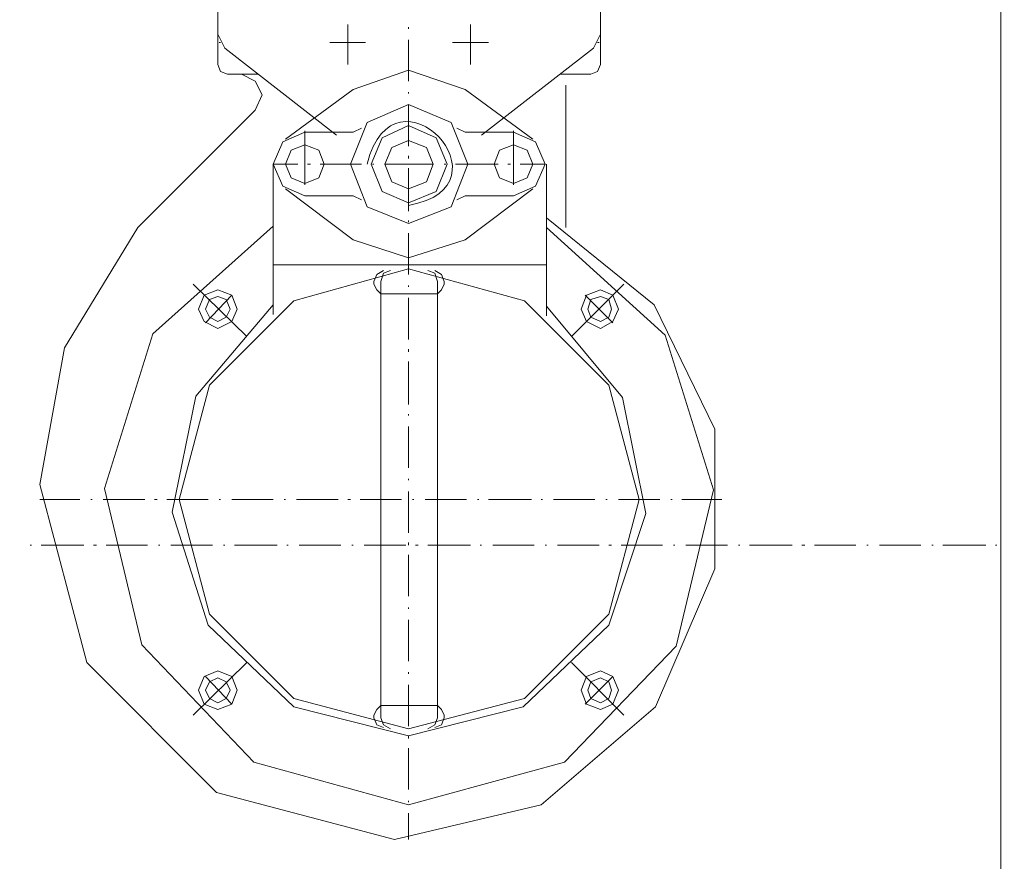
# Model space of a CAD drawing. Extents: x -23500 to 2637, y 21242 to 29547.
# Tile 108 of 121: x -5828 to -5475, y 26810 to 27112. Entities that reach past the tile are written whole.
import ezdxf

# ---------------------------------------------------------------- set-up
doc = ezdxf.new("R2010")
doc.units = 0
doc.header["$LTSCALE"] = 25
doc.layers.get('0').update_dxf_attribs({"linetype": 'CONTINUOUS', "lineweight": 13})

msp = doc.modelspace()

# ---------------------------------------------------------------- linework, layer by layer
at = {"color": 7, "lineweight": 9}
msp.add_circle((-5881.778, 26923.234), 837.495, dxfattribs=at)
for points in [[(-5475.797, 27323.766), (-5475.797, 27323.766), (-5475.797, 26547.994), (-5475.797, 26547.994)], [(-5756.862, 27139.858), (-5756.862, 27139.858), (-5756.862, 27106.643), (-5756.862, 27106.643)], [(-5619.552, 27139.858), (-5619.552, 27139.858), (-5619.552, 27106.643), (-5619.552, 27106.643)], [(-5756.862, 27111.109), (-5756.862, 27111.109), (-5756.862, 27095.744), (-5756.862, 27095.744)], [(-5710.264, 27103.679), (-5710.264, 27103.679), (-5710.264, 27110.112), (-5710.264, 27110.112)], [(-5688.453, 27108.624), (-5688.453, 27108.624), (-5688.453, 27109.129), (-5688.453, 27109.129)], [(-5666.151, 27103.679), (-5666.151, 27103.679), (-5666.151, 27110.112), (-5666.151, 27110.112)], [(-5619.552, 27111.109), (-5619.552, 27111.109), (-5619.552, 27095.744), (-5619.552, 27095.744)], [(-5756.862, 27106.643), (-5756.862, 27106.643), (-5754.39, 27101.686), (-5754.39, 27101.686)], [(-5622.025, 27101.686), (-5622.025, 27101.686), (-5619.552, 27106.643), (-5619.552, 27106.643)], [(-5756.358, 27103.679), (-5756.358, 27103.679), (-5755.878, 27103.679), (-5755.878, 27103.679)], [(-5710.264, 27103.679), (-5710.264, 27103.679), (-5716.71, 27103.679), (-5716.71, 27103.679)], [(-5710.264, 27103.679), (-5710.264, 27103.679), (-5703.818, 27103.679), (-5703.818, 27103.679)], [(-5710.264, 27103.679), (-5710.264, 27103.679), (-5710.264, 27095.744), (-5710.264, 27095.744)], [(-5688.453, 27089.79), (-5688.453, 27089.79), (-5688.453, 27104.663), (-5688.453, 27104.663)], [(-5666.151, 27103.679), (-5666.151, 27103.679), (-5672.597, 27103.679), (-5672.597, 27103.679)], [(-5666.151, 27103.679), (-5666.151, 27103.679), (-5666.151, 27095.744), (-5666.151, 27095.744)], [(-5666.151, 27103.679), (-5666.151, 27103.679), (-5659.705, 27103.679), (-5659.705, 27103.679)], [(-5620.549, 27103.679), (-5620.549, 27103.679), (-5620.044, 27103.679), (-5620.044, 27103.679)], [(-5754.39, 27101.686), (-5754.39, 27101.686), (-5714.238, 27070.465), (-5714.238, 27070.465)], [(-5688.453, 27045.185), (-5649.689, 27052.111), (-5693.247, 27098.898), (-5703.326, 27060.058)], [(-5622.025, 27101.686), (-5622.025, 27101.686), (-5662.19, 27070.465), (-5662.19, 27070.465)], [(-5742.494, 27092.275), (-5742.494, 27092.275), (-5753.393, 27092.275), (-5753.393, 27092.275)], [(-5688.453, 27093.764), (-5688.453, 27093.764), (-5708.283, 27086.813), (-5708.283, 27086.813)], [(-5668.131, 27086.813), (-5668.131, 27086.813), (-5688.453, 27093.764), (-5688.453, 27093.764)], [(-5633.933, 27092.275), (-5633.933, 27092.275), (-5631.94, 27092.275), (-5631.94, 27092.275)], [(-5631.94, 27092.275), (-5631.94, 27092.275), (-5623.021, 27092.275), (-5623.021, 27092.275)], [(-5631.94, 27037.251), (-5631.94, 27037.251), (-5631.94, 27088.302), (-5631.94, 27088.302)], [(-5708.283, 27086.813), (-5708.283, 27086.813), (-5732.579, 27068.976), (-5732.579, 27068.976)], [(-5688.453, 27085.337), (-5688.453, 27085.337), (-5688.453, 27085.829), (-5688.453, 27085.829)], [(-5668.131, 27086.813), (-5668.131, 27086.813), (-5643.848, 27068.976), (-5643.848, 27068.976)], [(-5688.453, 27066.491), (-5688.453, 27066.491), (-5688.453, 27081.364), (-5688.453, 27081.364)], [(-5743.478, 27079.383), (-5743.478, 27079.383), (-5785.611, 27037.251), (-5785.611, 27037.251)], [(-5725.628, 27052.615), (-5725.628, 27052.615), (-5725.628, 27071.953), (-5725.628, 27071.953)], [(-5725.628, 27071.461), (-5725.628, 27071.461), (-5708.283, 27071.461), (-5708.283, 27071.461)], [(-5708.283, 27071.461), (-5708.283, 27071.461), (-5705.306, 27072.95), (-5705.306, 27072.95)], [(-5671.108, 27072.95), (-5671.108, 27072.95), (-5668.131, 27071.461), (-5668.131, 27071.461)], [(-5650.786, 27071.461), (-5650.786, 27071.461), (-5668.131, 27071.461), (-5668.131, 27071.461)], [(-5650.786, 27052.615), (-5650.786, 27052.615), (-5650.786, 27071.953), (-5650.786, 27071.953)], [(-5737.032, 27060.058), (-5737.032, 27060.058), (-5737.032, 27006.017), (-5737.032, 27006.017)], [(-5737.032, 27060.058), (-5737.032, 27060.058), (-5728.114, 27060.058), (-5728.114, 27060.058)], [(-5724.645, 27060.058), (-5724.645, 27060.058), (-5723.648, 27060.058), (-5723.648, 27060.058)], [(-5720.179, 27060.058), (-5720.179, 27060.058), (-5705.306, 27060.058), (-5705.306, 27060.058)], [(-5701.345, 27060.058), (-5701.345, 27060.058), (-5700.841, 27060.058), (-5700.841, 27060.058)], [(-5696.88, 27060.058), (-5696.88, 27060.058), (-5688.453, 27060.058), (-5688.453, 27060.058)], [(-5688.453, 27062.038), (-5688.453, 27062.038), (-5688.453, 27063.022), (-5688.453, 27063.022)], [(-5679.535, 27060.058), (-5679.535, 27060.058), (-5688.453, 27060.058), (-5688.453, 27060.058)], [(-5675.069, 27060.058), (-5675.069, 27060.058), (-5675.574, 27060.058), (-5675.574, 27060.058)], [(-5656.236, 27060.058), (-5656.236, 27060.058), (-5671.6, 27060.058), (-5671.6, 27060.058)], [(-5651.77, 27060.058), (-5651.77, 27060.058), (-5652.767, 27060.058), (-5652.767, 27060.058)], [(-5639.383, 27060.058), (-5639.383, 27060.058), (-5648.301, 27060.058), (-5648.301, 27060.058)], [(-5638.891, 27060.058), (-5638.891, 27060.058), (-5638.891, 27005.525), (-5638.891, 27005.525)], [(-5688.453, 27043.192), (-5688.453, 27043.192), (-5688.453, 27058.569), (-5688.453, 27058.569)], [(-5708.283, 27032.785), (-5708.283, 27032.785), (-5732.579, 27051.127), (-5732.579, 27051.127)], [(-5668.131, 27032.785), (-5668.131, 27032.785), (-5643.848, 27051.127), (-5643.848, 27051.127)], [(-5725.628, 27048.654), (-5725.628, 27048.654), (-5708.283, 27048.654), (-5708.283, 27048.654)], [(-5705.306, 27047.166), (-5705.306, 27047.166), (-5708.283, 27048.654), (-5708.283, 27048.654)], [(-5668.131, 27048.654), (-5668.131, 27048.654), (-5671.108, 27047.166), (-5671.108, 27047.166)], [(-5650.786, 27048.654), (-5650.786, 27048.654), (-5668.131, 27048.654), (-5668.131, 27048.654)], [(-5688.453, 27039.231), (-5688.453, 27039.231), (-5688.453, 27039.723), (-5688.453, 27039.723)], [(-5688.453, 27020.398), (-5688.453, 27020.398), (-5688.453, 27035.27), (-5688.453, 27035.27)], [(-5708.283, 27032.785), (-5708.283, 27032.785), (-5688.453, 27026.339), (-5688.453, 27026.339)], [(-5688.453, 27026.339), (-5688.453, 27026.339), (-5668.131, 27032.785), (-5668.131, 27032.785)], [(-5688.453, 27023.867), (-5688.453, 27023.867), (-5737.032, 27023.867), (-5737.032, 27023.867)], [(-5688.453, 27023.867), (-5688.453, 27023.867), (-5638.891, 27023.867), (-5638.891, 27023.867)], [(-5700.841, 27016.929), (-5700.841, 27016.929), (-5700.841, 27017.912), (-5700.841, 27017.912)], [(-5698.368, 26939.601), (-5698.368, 26939.601), (-5698.368, 27017.912), (-5698.368, 27017.912)], [(-5678.046, 26939.601), (-5678.046, 26939.601), (-5678.046, 27017.912), (-5678.046, 27017.912)], [(-5675.574, 27016.929), (-5675.574, 27016.929), (-5675.574, 27017.912), (-5675.574, 27017.912)], [(-5746.455, 26998.095), (-5746.455, 26998.095), (-5765.781, 27016.929), (-5765.781, 27016.929)], [(-5688.453, 27015.932), (-5688.453, 27015.932), (-5688.453, 27016.424), (-5688.453, 27016.424)], [(-5629.959, 26998.095), (-5629.959, 26998.095), (-5611.126, 27016.929), (-5611.126, 27016.929)], [(-5751.905, 27012.955), (-5751.905, 27012.955), (-5761.328, 27003.052), (-5761.328, 27003.052)], [(-5698.368, 27013.46), (-5698.368, 27013.46), (-5696.88, 27013.46), (-5696.88, 27013.46)], [(-5688.453, 27013.46), (-5688.453, 27013.46), (-5696.88, 27013.46), (-5696.88, 27013.46)], [(-5688.453, 27013.46), (-5688.453, 27013.46), (-5679.535, 27013.46), (-5679.535, 27013.46)], [(-5688.453, 26997.098), (-5688.453, 26997.098), (-5688.453, 27011.971), (-5688.453, 27011.971)], [(-5679.535, 27013.46), (-5679.535, 27013.46), (-5678.046, 27013.46), (-5678.046, 27013.46)], [(-5615.087, 27003.052), (-5615.087, 27003.052), (-5625.002, 27012.955), (-5625.002, 27012.955)], [(-5688.453, 26992.633), (-5688.453, 26992.633), (-5688.453, 26993.629), (-5688.453, 26993.629)], [(-5688.453, 26973.799), (-5688.453, 26973.799), (-5688.453, 26989.164), (-5688.453, 26989.164)], [(-5688.453, 26969.838), (-5688.453, 26969.838), (-5688.453, 26970.33), (-5688.453, 26970.33)], [(-5688.453, 26950.992), (-5688.453, 26950.992), (-5688.453, 26965.865), (-5688.453, 26965.865)], [(-5688.453, 26946.539), (-5688.453, 26946.539), (-5688.453, 26947.031), (-5688.453, 26947.031)], [(-5806.437, 26939.601), (-5806.437, 26939.601), (-5820.805, 26939.601), (-5820.805, 26939.601)], [(-5801.972, 26939.601), (-5801.972, 26939.601), (-5802.464, 26939.601), (-5802.464, 26939.601)], [(-5783.138, 26939.601), (-5783.138, 26939.601), (-5798.011, 26939.601), (-5798.011, 26939.601)], [(-5778.673, 26939.601), (-5778.673, 26939.601), (-5779.657, 26939.601), (-5779.657, 26939.601)], [(-5760.331, 26939.601), (-5760.331, 26939.601), (-5775.204, 26939.601), (-5775.204, 26939.601)], [(-5755.878, 26939.601), (-5755.878, 26939.601), (-5756.358, 26939.601), (-5756.358, 26939.601)], [(-5737.032, 26939.601), (-5737.032, 26939.601), (-5751.905, 26939.601), (-5751.905, 26939.601)], [(-5732.579, 26939.601), (-5732.579, 26939.601), (-5733.071, 26939.601), (-5733.071, 26939.601)], [(-5713.733, 26939.601), (-5713.733, 26939.601), (-5728.606, 26939.601), (-5728.606, 26939.601)], [(-5709.267, 26939.601), (-5709.267, 26939.601), (-5710.264, 26939.601), (-5710.264, 26939.601)], [(-5690.938, 26939.601), (-5690.938, 26939.601), (-5705.811, 26939.601), (-5705.811, 26939.601)], [(-5698.368, 26939.601), (-5698.368, 26939.601), (-5698.368, 26861.277), (-5698.368, 26861.277)], [(-5688.453, 26927.693), (-5688.453, 26927.693), (-5688.453, 26942.566), (-5688.453, 26942.566)], [(-5686.473, 26939.601), (-5686.473, 26939.601), (-5686.965, 26939.601), (-5686.965, 26939.601)], [(-5667.639, 26939.601), (-5667.639, 26939.601), (-5682.499, 26939.601), (-5682.499, 26939.601)], [(-5678.046, 26939.601), (-5678.046, 26939.601), (-5678.046, 26861.277), (-5678.046, 26861.277)], [(-5663.174, 26939.601), (-5663.174, 26939.601), (-5663.666, 26939.601), (-5663.666, 26939.601)], [(-5644.34, 26939.601), (-5644.34, 26939.601), (-5659.705, 26939.601), (-5659.705, 26939.601)], [(-5640.367, 26939.601), (-5640.367, 26939.601), (-5640.871, 26939.601), (-5640.871, 26939.601)], [(-5621.533, 26939.601), (-5621.533, 26939.601), (-5636.406, 26939.601), (-5636.406, 26939.601)], [(-5617.067, 26939.601), (-5617.067, 26939.601), (-5617.572, 26939.601), (-5617.572, 26939.601)], [(-5598.234, 26939.601), (-5598.234, 26939.601), (-5613.106, 26939.601), (-5613.106, 26939.601)], [(-5593.781, 26939.601), (-5593.781, 26939.601), (-5594.273, 26939.601), (-5594.273, 26939.601)], [(-5575.931, 26939.601), (-5575.931, 26939.601), (-5590.312, 26939.601), (-5590.312, 26939.601)], [(-5824.287, 26923.24), (-5824.287, 26923.24), (-5823.783, 26923.24), (-5823.783, 26923.24)], [(-5820.314, 26923.24), (-5820.314, 26923.24), (-5804.949, 26923.24), (-5804.949, 26923.24)], [(-5801.48, 26923.24), (-5801.48, 26923.24), (-5800.483, 26923.24), (-5800.483, 26923.24)], [(-5797.014, 26923.24), (-5797.014, 26923.24), (-5782.142, 26923.24), (-5782.142, 26923.24)], [(-5778.181, 26923.24), (-5778.181, 26923.24), (-5777.676, 26923.24), (-5777.676, 26923.24)], [(-5773.715, 26923.24), (-5773.715, 26923.24), (-5758.843, 26923.24), (-5758.843, 26923.24)], [(-5754.882, 26923.24), (-5754.882, 26923.24), (-5754.39, 26923.24), (-5754.39, 26923.24)], [(-5750.921, 26923.24), (-5750.921, 26923.24), (-5735.544, 26923.24), (-5735.544, 26923.24)], [(-5732.075, 26923.24), (-5732.075, 26923.24), (-5731.583, 26923.24), (-5731.583, 26923.24)], [(-5727.622, 26923.24), (-5727.622, 26923.24), (-5712.749, 26923.24), (-5712.749, 26923.24)], [(-5708.775, 26923.24), (-5708.775, 26923.24), (-5708.283, 26923.24), (-5708.283, 26923.24)], [(-5704.322, 26923.24), (-5704.322, 26923.24), (-5689.45, 26923.24), (-5689.45, 26923.24)], [(-5688.453, 26923.24), (-5688.453, 26923.24), (-5688.453, 26924.237), (-5688.453, 26924.237)], [(-5685.968, 26923.24), (-5685.968, 26923.24), (-5684.984, 26923.24), (-5684.984, 26923.24)], [(-5681.515, 26923.24), (-5681.515, 26923.24), (-5666.151, 26923.24), (-5666.151, 26923.24)], [(-5662.682, 26923.24), (-5662.682, 26923.24), (-5662.19, 26923.24), (-5662.19, 26923.24)], [(-5658.216, 26923.24), (-5658.216, 26923.24), (-5643.344, 26923.24), (-5643.344, 26923.24)], [(-5639.383, 26923.24), (-5639.383, 26923.24), (-5638.891, 26923.24), (-5638.891, 26923.24)], [(-5634.917, 26923.24), (-5634.917, 26923.24), (-5620.044, 26923.24), (-5620.044, 26923.24)], [(-5616.575, 26923.24), (-5616.575, 26923.24), (-5615.579, 26923.24), (-5615.579, 26923.24)], [(-5612.11, 26923.24), (-5612.11, 26923.24), (-5597.25, 26923.24), (-5597.25, 26923.24)], [(-5593.276, 26923.24), (-5593.276, 26923.24), (-5592.784, 26923.24), (-5592.784, 26923.24)], [(-5588.823, 26923.24), (-5588.823, 26923.24), (-5573.951, 26923.24), (-5573.951, 26923.24)], [(-5569.977, 26923.24), (-5569.977, 26923.24), (-5569.485, 26923.24), (-5569.485, 26923.24)], [(-5566.016, 26923.24), (-5566.016, 26923.24), (-5550.652, 26923.24), (-5550.652, 26923.24)], [(-5547.183, 26923.24), (-5547.183, 26923.24), (-5546.186, 26923.24), (-5546.186, 26923.24)], [(-5542.717, 26923.24), (-5542.717, 26923.24), (-5527.844, 26923.24), (-5527.844, 26923.24)], [(-5523.883, 26923.24), (-5523.883, 26923.24), (-5523.379, 26923.24), (-5523.379, 26923.24)], [(-5519.418, 26923.24), (-5519.418, 26923.24), (-5504.545, 26923.24), (-5504.545, 26923.24)], [(-5500.584, 26923.24), (-5500.584, 26923.24), (-5500.092, 26923.24), (-5500.092, 26923.24)], [(-5496.623, 26923.24), (-5496.623, 26923.24), (-5481.246, 26923.24), (-5481.246, 26923.24)], [(-5477.777, 26923.24), (-5477.777, 26923.24), (-5477.285, 26923.24), (-5477.285, 26923.24)], [(-5688.453, 26904.898), (-5688.453, 26904.898), (-5688.453, 26919.771), (-5688.453, 26919.771)], [(-5688.453, 26900.433), (-5688.453, 26900.433), (-5688.453, 26900.925), (-5688.453, 26900.925)], [(-5688.453, 26881.599), (-5688.453, 26881.599), (-5688.453, 26896.472), (-5688.453, 26896.472)], [(-5746.455, 26881.107), (-5746.455, 26881.107), (-5765.781, 26862.261), (-5765.781, 26862.261)], [(-5629.959, 26881.107), (-5629.959, 26881.107), (-5611.126, 26862.261), (-5611.126, 26862.261)], [(-5761.328, 26876.15), (-5761.328, 26876.15), (-5751.905, 26866.235), (-5751.905, 26866.235)], [(-5688.453, 26877.134), (-5688.453, 26877.134), (-5688.453, 26877.638), (-5688.453, 26877.638)], [(-5625.002, 26866.235), (-5625.002, 26866.235), (-5615.087, 26876.15), (-5615.087, 26876.15)], [(-5688.453, 26858.3), (-5688.453, 26858.3), (-5688.453, 26873.173), (-5688.453, 26873.173)], [(-5696.88, 26865.73), (-5696.88, 26865.73), (-5698.368, 26865.73), (-5698.368, 26865.73)], [(-5688.453, 26865.73), (-5688.453, 26865.73), (-5678.046, 26865.73), (-5678.046, 26865.73)], [(-5700.841, 26862.261), (-5700.841, 26862.261), (-5700.841, 26861.277), (-5700.841, 26861.277)], [(-5675.574, 26862.261), (-5675.574, 26862.261), (-5675.574, 26861.277), (-5675.574, 26861.277)], [(-5688.453, 26853.835), (-5688.453, 26853.835), (-5688.453, 26854.831), (-5688.453, 26854.831)], [(-5688.453, 26835.506), (-5688.453, 26835.506), (-5688.453, 26850.366), (-5688.453, 26850.366)], [(-5688.453, 26831.04), (-5688.453, 26831.04), (-5688.453, 26831.532), (-5688.453, 26831.532)], [(-5688.453, 26817.656), (-5688.453, 26817.656), (-5688.453, 26827.079), (-5688.453, 26827.079)]]:
    msp.add_open_spline(points, degree=3, dxfattribs=at)
for points, knots in [([(-5756.862, 27095.744), (-5756.862, 27095.744), (-5755.878, 27093.259), (-5755.878, 27093.259), (-5755.878, 27093.259), (-5753.393, 27092.275), (-5753.393, 27092.275)], [0, 0, 0, 0, 1, 1, 1, 2, 2, 2, 2]), ([(-5623.021, 27092.275), (-5623.021, 27092.275), (-5620.549, 27093.259), (-5620.549, 27093.259), (-5620.549, 27093.259), (-5619.552, 27095.744), (-5619.552, 27095.744)], [0, 0, 0, 0, 1, 1, 1, 2, 2, 2, 2]), ([(-5743.478, 27079.383), (-5743.478, 27079.383), (-5741.006, 27084.845), (-5741.006, 27084.845), (-5741.006, 27084.845), (-5743.478, 27089.79), (-5743.478, 27089.79), (-5743.478, 27089.79), (-5748.436, 27092.275), (-5748.436, 27092.275)], [0, 0, 0, 0, 1, 1, 1, 2, 2, 2, 3, 3, 3, 3]), ([(-5667.135, 27060.058), (-5667.135, 27060.058), (-5673.089, 27074.93), (-5673.089, 27074.93), (-5673.089, 27074.93), (-5688.453, 27081.364), (-5688.453, 27081.364), (-5688.453, 27081.364), (-5703.326, 27074.93), (-5703.326, 27074.93), (-5703.326, 27074.93), (-5709.267, 27060.058), (-5709.267, 27060.058), (-5709.267, 27060.058), (-5703.326, 27044.681), (-5703.326, 27044.681), (-5703.326, 27044.681), (-5688.453, 27038.739), (-5688.453, 27038.739), (-5688.453, 27038.739), (-5673.089, 27044.681), (-5673.089, 27044.681), (-5673.089, 27044.681), (-5667.135, 27060.058), (-5667.135, 27060.058), (-5667.135, 27060.058), (-5667.135, 27060.058), (-5667.135, 27060.058)], [0, 0, 0, 0, 1, 1, 1, 2, 2, 2, 3, 3, 3, 4, 4, 4, 5, 5, 5, 6, 6, 6, 7, 7, 7, 8, 8, 8, 9, 9, 9, 9]), ([(-5674.577, 27060.058), (-5674.577, 27060.058), (-5678.538, 27069.468), (-5678.538, 27069.468), (-5678.538, 27069.468), (-5688.453, 27073.934), (-5688.453, 27073.934), (-5688.453, 27073.934), (-5697.876, 27069.468), (-5697.876, 27069.468), (-5697.876, 27069.468), (-5701.837, 27060.058), (-5701.837, 27060.058), (-5701.837, 27060.058), (-5697.876, 27050.143), (-5697.876, 27050.143), (-5697.876, 27050.143), (-5688.453, 27046.169), (-5688.453, 27046.169), (-5688.453, 27046.169), (-5678.538, 27050.143), (-5678.538, 27050.143), (-5678.538, 27050.143), (-5674.577, 27060.058), (-5674.577, 27060.058), (-5674.577, 27060.058), (-5674.577, 27060.058), (-5674.577, 27060.058)], [0, 0, 0, 0, 1, 1, 1, 2, 2, 2, 3, 3, 3, 4, 4, 4, 5, 5, 5, 6, 6, 6, 7, 7, 7, 8, 8, 8, 9, 9, 9, 9]), ([(-5725.628, 27071.461), (-5725.628, 27071.461), (-5733.563, 27067.98), (-5733.563, 27067.98), (-5733.563, 27067.98), (-5737.032, 27060.058), (-5737.032, 27060.058), (-5737.032, 27060.058), (-5733.563, 27052.123), (-5733.563, 27052.123), (-5733.563, 27052.123), (-5725.628, 27048.654), (-5725.628, 27048.654)], [0, 0, 0, 0, 1, 1, 1, 2, 2, 2, 3, 3, 3, 4, 4, 4, 4]), ([(-5650.786, 27048.654), (-5650.786, 27048.654), (-5642.852, 27052.123), (-5642.852, 27052.123), (-5642.852, 27052.123), (-5639.383, 27060.058), (-5639.383, 27060.058), (-5639.383, 27060.058), (-5642.852, 27067.98), (-5642.852, 27067.98), (-5642.852, 27067.98), (-5650.786, 27071.461), (-5650.786, 27071.461)], [0, 0, 0, 0, 1, 1, 1, 2, 2, 2, 3, 3, 3, 4, 4, 4, 4]), ([(-5718.69, 27060.058), (-5718.69, 27060.058), (-5720.671, 27065.015), (-5720.671, 27065.015), (-5720.671, 27065.015), (-5725.628, 27066.996), (-5725.628, 27066.996), (-5725.628, 27066.996), (-5730.599, 27065.015), (-5730.599, 27065.015), (-5730.599, 27065.015), (-5732.579, 27060.058), (-5732.579, 27060.058), (-5732.579, 27060.058), (-5730.599, 27055.1), (-5730.599, 27055.1), (-5730.599, 27055.1), (-5725.628, 27053.107), (-5725.628, 27053.107), (-5725.628, 27053.107), (-5720.671, 27055.1), (-5720.671, 27055.1), (-5720.671, 27055.1), (-5718.69, 27060.058), (-5718.69, 27060.058), (-5718.69, 27060.058), (-5718.69, 27060.058), (-5718.69, 27060.058)], [0, 0, 0, 0, 1, 1, 1, 2, 2, 2, 3, 3, 3, 4, 4, 4, 5, 5, 5, 6, 6, 6, 7, 7, 7, 8, 8, 8, 9, 9, 9, 9]), ([(-5679.535, 27060.058), (-5679.535, 27060.058), (-5682.007, 27065.999), (-5682.007, 27065.999), (-5682.007, 27065.999), (-5688.453, 27068.484), (-5688.453, 27068.484), (-5688.453, 27068.484), (-5694.407, 27065.999), (-5694.407, 27065.999), (-5694.407, 27065.999), (-5696.88, 27060.058), (-5696.88, 27060.058), (-5696.88, 27060.058), (-5694.407, 27053.612), (-5694.407, 27053.612), (-5694.407, 27053.612), (-5688.453, 27051.127), (-5688.453, 27051.127), (-5688.453, 27051.127), (-5682.007, 27053.612), (-5682.007, 27053.612), (-5682.007, 27053.612), (-5679.535, 27060.058), (-5679.535, 27060.058), (-5679.535, 27060.058), (-5679.535, 27060.058), (-5679.535, 27060.058)], [0, 0, 0, 0, 1, 1, 1, 2, 2, 2, 3, 3, 3, 4, 4, 4, 5, 5, 5, 6, 6, 6, 7, 7, 7, 8, 8, 8, 9, 9, 9, 9]), ([(-5643.848, 27060.058), (-5643.848, 27060.058), (-5645.829, 27065.015), (-5645.829, 27065.015), (-5645.829, 27065.015), (-5650.786, 27066.996), (-5650.786, 27066.996), (-5650.786, 27066.996), (-5655.744, 27065.015), (-5655.744, 27065.015), (-5655.744, 27065.015), (-5657.724, 27060.058), (-5657.724, 27060.058), (-5657.724, 27060.058), (-5655.744, 27055.1), (-5655.744, 27055.1), (-5655.744, 27055.1), (-5650.786, 27053.107), (-5650.786, 27053.107), (-5650.786, 27053.107), (-5645.829, 27055.1), (-5645.829, 27055.1), (-5645.829, 27055.1), (-5643.848, 27060.058), (-5643.848, 27060.058), (-5643.848, 27060.058), (-5643.848, 27060.058), (-5643.848, 27060.058)], [0, 0, 0, 0, 1, 1, 1, 2, 2, 2, 3, 3, 3, 4, 4, 4, 5, 5, 5, 6, 6, 6, 7, 7, 7, 8, 8, 8, 9, 9, 9, 9]), ([(-5578.416, 26914.813), (-5578.416, 26914.813), (-5578.416, 26964.881), (-5578.416, 26964.881), (-5578.416, 26964.881), (-5600.214, 27009.486), (-5600.214, 27009.486), (-5600.214, 27009.486), (-5638.891, 27040.72), (-5638.891, 27040.72)], [0, 0, 0, 0, 1, 1, 1, 2, 2, 2, 3, 3, 3, 3]), ([(-5785.611, 27037.251), (-5785.611, 27037.251), (-5811.887, 26994.121), (-5811.887, 26994.121), (-5811.887, 26994.121), (-5820.805, 26945.051), (-5820.805, 26945.051)], [0, 0, 0, 0, 1, 1, 1, 2, 2, 2, 2]), ([(-5737.032, 27037.743), (-5737.032, 27037.743), (-5780.161, 26999.079), (-5780.161, 26999.079), (-5780.161, 26999.079), (-5797.506, 26943.562), (-5797.506, 26943.562), (-5797.506, 26943.562), (-5784.122, 26887.541), (-5784.122, 26887.541), (-5784.122, 26887.541), (-5743.983, 26845.408), (-5743.983, 26845.408), (-5743.983, 26845.408), (-5688.453, 26830.043), (-5688.453, 26830.043)], [0, 0, 0, 0, 1, 1, 1, 2, 2, 2, 3, 3, 3, 4, 4, 4, 5, 5, 5, 5]), ([(-5688.453, 26830.043), (-5688.453, 26830.043), (-5632.445, 26845.408), (-5632.445, 26845.408), (-5632.445, 26845.408), (-5592.292, 26887.049), (-5592.292, 26887.049), (-5592.292, 26887.049), (-5578.908, 26943.07), (-5578.908, 26943.07), (-5578.908, 26943.07), (-5596.253, 26998.587), (-5596.253, 26998.587), (-5596.253, 26998.587), (-5638.891, 27037.251), (-5638.891, 27037.251)], [0, 0, 0, 0, 1, 1, 1, 2, 2, 2, 3, 3, 3, 4, 4, 4, 5, 5, 5, 5]), ([(-5688.453, 27022.378), (-5688.453, 27022.378), (-5729.602, 27010.974), (-5729.602, 27010.974), (-5729.602, 27010.974), (-5759.839, 26980.737), (-5759.839, 26980.737), (-5759.839, 26980.737), (-5770.738, 26939.601), (-5770.738, 26939.601), (-5770.738, 26939.601), (-5759.839, 26898.452), (-5759.839, 26898.452), (-5759.839, 26898.452), (-5729.602, 26868.215), (-5729.602, 26868.215), (-5729.602, 26868.215), (-5688.453, 26857.304), (-5688.453, 26857.304)], [0, 0, 0, 0, 1, 1, 1, 2, 2, 2, 3, 3, 3, 4, 4, 4, 5, 5, 5, 6, 6, 6, 6]), ([(-5697.372, 27021.886), (-5697.372, 27021.886), (-5699.857, 27020.398), (-5699.857, 27020.398), (-5699.857, 27020.398), (-5700.841, 27017.912), (-5700.841, 27017.912)], [0, 0, 0, 0, 1, 1, 1, 2, 2, 2, 2]), ([(-5694.899, 27021.886), (-5694.899, 27021.886), (-5697.372, 27020.889), (-5697.372, 27020.889), (-5697.372, 27020.889), (-5698.368, 27017.912), (-5698.368, 27017.912)], [0, 0, 0, 0, 1, 1, 1, 2, 2, 2, 2]), ([(-5688.453, 26857.304), (-5688.453, 26857.304), (-5646.813, 26868.215), (-5646.813, 26868.215), (-5646.813, 26868.215), (-5616.575, 26898.452), (-5616.575, 26898.452), (-5616.575, 26898.452), (-5605.664, 26939.601), (-5605.664, 26939.601), (-5605.664, 26939.601), (-5616.575, 26980.737), (-5616.575, 26980.737), (-5616.575, 26980.737), (-5646.813, 27010.974), (-5646.813, 27010.974), (-5646.813, 27010.974), (-5688.453, 27022.378), (-5688.453, 27022.378)], [0, 0, 0, 0, 1, 1, 1, 2, 2, 2, 3, 3, 3, 4, 4, 4, 5, 5, 5, 6, 6, 6, 6]), ([(-5678.046, 27017.912), (-5678.046, 27017.912), (-5679.03, 27020.889), (-5679.03, 27020.889), (-5679.03, 27020.889), (-5681.515, 27021.886), (-5681.515, 27021.886)], [0, 0, 0, 0, 1, 1, 1, 2, 2, 2, 2]), ([(-5675.574, 27017.912), (-5675.574, 27017.912), (-5676.558, 27020.398), (-5676.558, 27020.398), (-5676.558, 27020.398), (-5679.03, 27021.886), (-5679.03, 27021.886)], [0, 0, 0, 0, 1, 1, 1, 2, 2, 2, 2]), ([(-5749.924, 27007.997), (-5749.924, 27007.997), (-5751.905, 27012.955), (-5751.905, 27012.955), (-5751.905, 27012.955), (-5756.862, 27014.935), (-5756.862, 27014.935), (-5756.862, 27014.935), (-5761.82, 27012.955), (-5761.82, 27012.955), (-5761.82, 27012.955), (-5763.8, 27007.997), (-5763.8, 27007.997), (-5763.8, 27007.997), (-5761.82, 27003.544), (-5761.82, 27003.544), (-5761.82, 27003.544), (-5756.862, 27001.072), (-5756.862, 27001.072), (-5756.862, 27001.072), (-5751.905, 27003.544), (-5751.905, 27003.544), (-5751.905, 27003.544), (-5749.924, 27007.997), (-5749.924, 27007.997), (-5749.924, 27007.997), (-5749.924, 27007.997), (-5749.924, 27007.997)], [0, 0, 0, 0, 1, 1, 1, 2, 2, 2, 3, 3, 3, 4, 4, 4, 5, 5, 5, 6, 6, 6, 7, 7, 7, 8, 8, 8, 9, 9, 9, 9]), ([(-5700.841, 27016.929), (-5700.841, 27016.929), (-5699.857, 27014.935), (-5699.857, 27014.935), (-5699.857, 27014.935), (-5698.368, 27013.46), (-5698.368, 27013.46)], [0, 0, 0, 0, 1, 1, 1, 2, 2, 2, 2]), ([(-5678.046, 27013.46), (-5678.046, 27013.46), (-5676.558, 27014.935), (-5676.558, 27014.935), (-5676.558, 27014.935), (-5675.574, 27016.929), (-5675.574, 27016.929)], [0, 0, 0, 0, 1, 1, 1, 2, 2, 2, 2]), ([(-5613.106, 27007.997), (-5613.106, 27007.997), (-5615.087, 27012.955), (-5615.087, 27012.955), (-5615.087, 27012.955), (-5619.552, 27014.935), (-5619.552, 27014.935), (-5619.552, 27014.935), (-5624.51, 27012.955), (-5624.51, 27012.955), (-5624.51, 27012.955), (-5626.49, 27007.997), (-5626.49, 27007.997), (-5626.49, 27007.997), (-5624.51, 27003.544), (-5624.51, 27003.544), (-5624.51, 27003.544), (-5619.552, 27001.072), (-5619.552, 27001.072), (-5619.552, 27001.072), (-5615.087, 27003.544), (-5615.087, 27003.544), (-5615.087, 27003.544), (-5613.106, 27007.997), (-5613.106, 27007.997), (-5613.106, 27007.997), (-5613.106, 27007.997), (-5613.106, 27007.997)], [0, 0, 0, 0, 1, 1, 1, 2, 2, 2, 3, 3, 3, 4, 4, 4, 5, 5, 5, 6, 6, 6, 7, 7, 7, 8, 8, 8, 9, 9, 9, 9]), ([(-5752.409, 27007.997), (-5752.409, 27007.997), (-5753.885, 27011.466), (-5753.885, 27011.466), (-5753.885, 27011.466), (-5756.862, 27012.463), (-5756.862, 27012.463), (-5756.862, 27012.463), (-5759.839, 27011.466), (-5759.839, 27011.466), (-5759.839, 27011.466), (-5761.328, 27007.997), (-5761.328, 27007.997), (-5761.328, 27007.997), (-5759.839, 27005.033), (-5759.839, 27005.033), (-5759.839, 27005.033), (-5756.862, 27003.544), (-5756.862, 27003.544), (-5756.862, 27003.544), (-5753.885, 27005.033), (-5753.885, 27005.033), (-5753.885, 27005.033), (-5752.409, 27007.997), (-5752.409, 27007.997), (-5752.409, 27007.997), (-5752.409, 27007.997), (-5752.409, 27007.997)], [0, 0, 0, 0, 1, 1, 1, 2, 2, 2, 3, 3, 3, 4, 4, 4, 5, 5, 5, 6, 6, 6, 7, 7, 7, 8, 8, 8, 9, 9, 9, 9]), ([(-5615.579, 27007.997), (-5615.579, 27007.997), (-5616.575, 27011.466), (-5616.575, 27011.466), (-5616.575, 27011.466), (-5619.552, 27012.463), (-5619.552, 27012.463), (-5619.552, 27012.463), (-5623.021, 27011.466), (-5623.021, 27011.466), (-5623.021, 27011.466), (-5624.018, 27007.997), (-5624.018, 27007.997), (-5624.018, 27007.997), (-5623.021, 27005.033), (-5623.021, 27005.033), (-5623.021, 27005.033), (-5619.552, 27003.544), (-5619.552, 27003.544), (-5619.552, 27003.544), (-5616.575, 27005.033), (-5616.575, 27005.033), (-5616.575, 27005.033), (-5615.579, 27007.997), (-5615.579, 27007.997), (-5615.579, 27007.997), (-5615.579, 27007.997), (-5615.579, 27007.997)], [0, 0, 0, 0, 1, 1, 1, 2, 2, 2, 3, 3, 3, 4, 4, 4, 5, 5, 5, 6, 6, 6, 7, 7, 7, 8, 8, 8, 9, 9, 9, 9]), ([(-5737.032, 27009.486), (-5737.032, 27009.486), (-5764.797, 26976.776), (-5764.797, 26976.776), (-5764.797, 26976.776), (-5773.223, 26935.136), (-5773.223, 26935.136), (-5773.223, 26935.136), (-5760.331, 26894.491), (-5760.331, 26894.491), (-5760.331, 26894.491), (-5729.602, 26865.238), (-5729.602, 26865.238), (-5729.602, 26865.238), (-5688.453, 26854.831), (-5688.453, 26854.831)], [0, 0, 0, 0, 1, 1, 1, 2, 2, 2, 3, 3, 3, 4, 4, 4, 5, 5, 5, 5]), ([(-5688.453, 26854.831), (-5688.453, 26854.831), (-5647.317, 26865.238), (-5647.317, 26865.238), (-5647.317, 26865.238), (-5616.575, 26894.491), (-5616.575, 26894.491), (-5616.575, 26894.491), (-5603.191, 26934.631), (-5603.191, 26934.631), (-5603.191, 26934.631), (-5611.618, 26976.284), (-5611.618, 26976.284), (-5611.618, 26976.284), (-5638.891, 27008.994), (-5638.891, 27008.994)], [0, 0, 0, 0, 1, 1, 1, 2, 2, 2, 3, 3, 3, 4, 4, 4, 5, 5, 5, 5]), ([(-5820.805, 26945.051), (-5820.805, 26945.051), (-5803.952, 26881.107), (-5803.952, 26881.107), (-5803.952, 26881.107), (-5757.354, 26834.509), (-5757.354, 26834.509), (-5757.354, 26834.509), (-5693.411, 26817.656), (-5693.411, 26817.656)], [0, 0, 0, 0, 1, 1, 1, 2, 2, 2, 3, 3, 3, 3]), ([(-5693.411, 26817.656), (-5693.411, 26817.656), (-5640.871, 26830.043), (-5640.871, 26830.043), (-5640.871, 26830.043), (-5599.722, 26865.238), (-5599.722, 26865.238), (-5599.722, 26865.238), (-5578.416, 26914.813), (-5578.416, 26914.813)], [0, 0, 0, 0, 1, 1, 1, 2, 2, 2, 3, 3, 3, 3]), ([(-5749.924, 26871.192), (-5749.924, 26871.192), (-5751.905, 26876.15), (-5751.905, 26876.15), (-5751.905, 26876.15), (-5756.862, 26878.13), (-5756.862, 26878.13), (-5756.862, 26878.13), (-5761.82, 26876.15), (-5761.82, 26876.15), (-5761.82, 26876.15), (-5763.8, 26871.192), (-5763.8, 26871.192), (-5763.8, 26871.192), (-5761.82, 26866.235), (-5761.82, 26866.235), (-5761.82, 26866.235), (-5756.862, 26864.242), (-5756.862, 26864.242), (-5756.862, 26864.242), (-5751.905, 26866.235), (-5751.905, 26866.235), (-5751.905, 26866.235), (-5749.924, 26871.192), (-5749.924, 26871.192), (-5749.924, 26871.192), (-5749.924, 26871.192), (-5749.924, 26871.192)], [0, 0, 0, 0, 1, 1, 1, 2, 2, 2, 3, 3, 3, 4, 4, 4, 5, 5, 5, 6, 6, 6, 7, 7, 7, 8, 8, 8, 9, 9, 9, 9]), ([(-5613.106, 26871.192), (-5613.106, 26871.192), (-5615.087, 26876.15), (-5615.087, 26876.15), (-5615.087, 26876.15), (-5619.552, 26878.13), (-5619.552, 26878.13), (-5619.552, 26878.13), (-5624.51, 26876.15), (-5624.51, 26876.15), (-5624.51, 26876.15), (-5626.49, 26871.192), (-5626.49, 26871.192), (-5626.49, 26871.192), (-5624.51, 26866.235), (-5624.51, 26866.235), (-5624.51, 26866.235), (-5619.552, 26864.242), (-5619.552, 26864.242), (-5619.552, 26864.242), (-5615.087, 26866.235), (-5615.087, 26866.235), (-5615.087, 26866.235), (-5613.106, 26871.192), (-5613.106, 26871.192), (-5613.106, 26871.192), (-5613.106, 26871.192), (-5613.106, 26871.192)], [0, 0, 0, 0, 1, 1, 1, 2, 2, 2, 3, 3, 3, 4, 4, 4, 5, 5, 5, 6, 6, 6, 7, 7, 7, 8, 8, 8, 9, 9, 9, 9]), ([(-5752.409, 26871.192), (-5752.409, 26871.192), (-5753.885, 26874.157), (-5753.885, 26874.157), (-5753.885, 26874.157), (-5756.862, 26875.645), (-5756.862, 26875.645), (-5756.862, 26875.645), (-5759.839, 26874.157), (-5759.839, 26874.157), (-5759.839, 26874.157), (-5761.328, 26871.192), (-5761.328, 26871.192), (-5761.328, 26871.192), (-5759.839, 26868.215), (-5759.839, 26868.215), (-5759.839, 26868.215), (-5756.862, 26866.727), (-5756.862, 26866.727), (-5756.862, 26866.727), (-5753.885, 26868.215), (-5753.885, 26868.215), (-5753.885, 26868.215), (-5752.409, 26871.192), (-5752.409, 26871.192), (-5752.409, 26871.192), (-5752.409, 26871.192), (-5752.409, 26871.192)], [0, 0, 0, 0, 1, 1, 1, 2, 2, 2, 3, 3, 3, 4, 4, 4, 5, 5, 5, 6, 6, 6, 7, 7, 7, 8, 8, 8, 9, 9, 9, 9]), ([(-5615.579, 26871.192), (-5615.579, 26871.192), (-5616.575, 26874.157), (-5616.575, 26874.157), (-5616.575, 26874.157), (-5619.552, 26875.645), (-5619.552, 26875.645), (-5619.552, 26875.645), (-5623.021, 26874.157), (-5623.021, 26874.157), (-5623.021, 26874.157), (-5624.018, 26871.192), (-5624.018, 26871.192), (-5624.018, 26871.192), (-5623.021, 26868.215), (-5623.021, 26868.215), (-5623.021, 26868.215), (-5619.552, 26866.727), (-5619.552, 26866.727), (-5619.552, 26866.727), (-5616.575, 26868.215), (-5616.575, 26868.215), (-5616.575, 26868.215), (-5615.579, 26871.192), (-5615.579, 26871.192), (-5615.579, 26871.192), (-5615.579, 26871.192), (-5615.579, 26871.192)], [0, 0, 0, 0, 1, 1, 1, 2, 2, 2, 3, 3, 3, 4, 4, 4, 5, 5, 5, 6, 6, 6, 7, 7, 7, 8, 8, 8, 9, 9, 9, 9]), ([(-5698.368, 26865.73), (-5698.368, 26865.73), (-5699.857, 26864.242), (-5699.857, 26864.242), (-5699.857, 26864.242), (-5700.841, 26862.261), (-5700.841, 26862.261)], [0, 0, 0, 0, 1, 1, 1, 2, 2, 2, 2]), ([(-5688.453, 26865.73), (-5688.453, 26865.73), (-5696.88, 26865.73), (-5696.88, 26865.73), (-5696.88, 26865.73), (-5688.453, 26865.73), (-5688.453, 26865.73), (-5688.453, 26865.73), (-5688.453, 26865.73), (-5688.453, 26865.73)], [0, 0, 0, 0, 1, 1, 1, 2, 2, 2, 3, 3, 3, 3]), ([(-5675.574, 26862.261), (-5675.574, 26862.261), (-5676.558, 26864.242), (-5676.558, 26864.242), (-5676.558, 26864.242), (-5678.046, 26865.73), (-5678.046, 26865.73)], [0, 0, 0, 0, 1, 1, 1, 2, 2, 2, 2]), ([(-5700.841, 26861.277), (-5700.841, 26861.277), (-5699.857, 26858.792), (-5699.857, 26858.792), (-5699.857, 26858.792), (-5697.372, 26857.808), (-5697.372, 26857.808)], [0, 0, 0, 0, 1, 1, 1, 2, 2, 2, 2]), ([(-5698.368, 26861.277), (-5698.368, 26861.277), (-5697.372, 26858.792), (-5697.372, 26858.792), (-5697.372, 26858.792), (-5694.899, 26857.304), (-5694.899, 26857.304)], [0, 0, 0, 0, 1, 1, 1, 2, 2, 2, 2]), ([(-5681.515, 26857.304), (-5681.515, 26857.304), (-5679.03, 26858.792), (-5679.03, 26858.792), (-5679.03, 26858.792), (-5678.046, 26861.277), (-5678.046, 26861.277)], [0, 0, 0, 0, 1, 1, 1, 2, 2, 2, 2]), ([(-5679.03, 26857.808), (-5679.03, 26857.808), (-5676.558, 26858.792), (-5676.558, 26858.792), (-5676.558, 26858.792), (-5675.574, 26861.277), (-5675.574, 26861.277)], [0, 0, 0, 0, 1, 1, 1, 2, 2, 2, 2])]:
    msp.add_open_spline(points, degree=3, knots=knots, dxfattribs=at)

doc.saveas('drawing.dxf')
